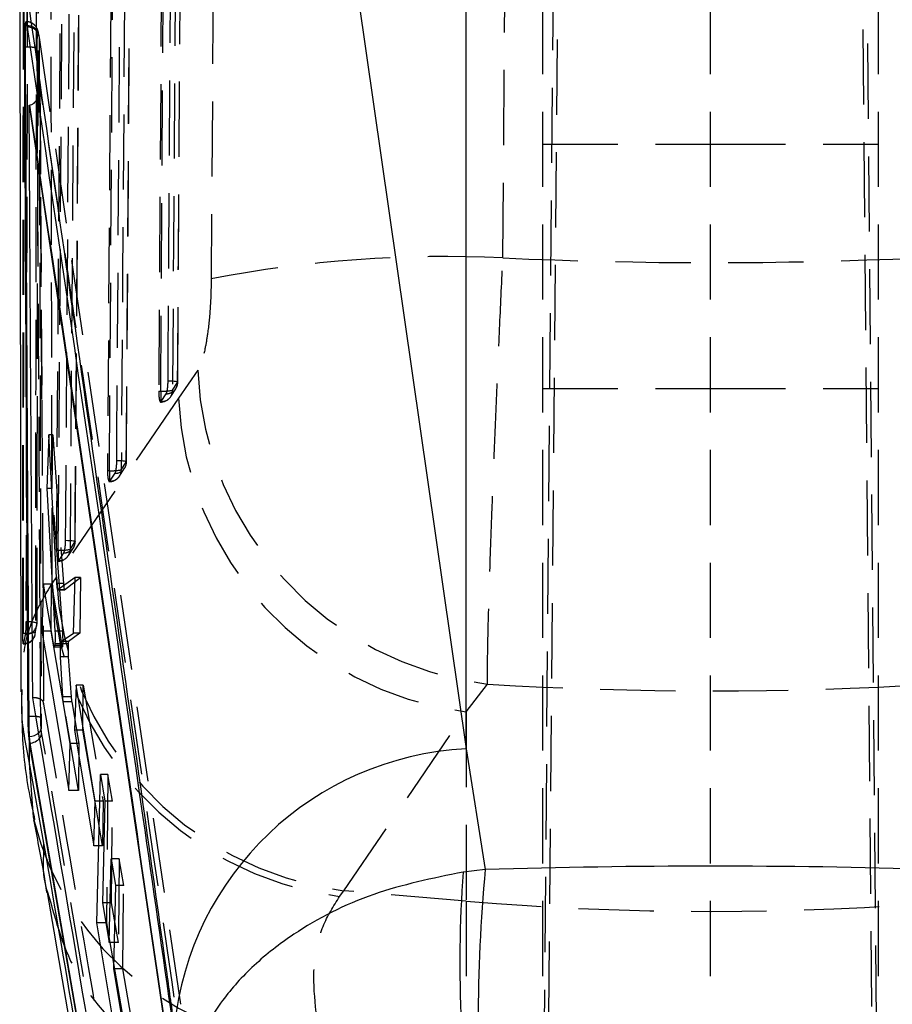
# Model space of a CAD drawing. Extents: x 42 to 518, y 34 to 408.
# Tile 12 of 14: x 483 to 505, y 347 to 371. Entities that reach past the tile are written whole.
import ezdxf

# ---------------------------------------------------------------- set-up
doc = ezdxf.new("R2010")
doc.units = 0
doc.header["$LTSCALE"] = 1.5
doc.linetypes.add('HIDDEN', pattern=[1.905, 1.27, -0.635])
doc.layers.get('0').update_dxf_attribs({"linetype": 'CONTINUOUS'})

msp = doc.modelspace()

# ---------------------------------------------------------------- linework, layer by layer
at = {"color": 7, "linetype": 'CONTINUOUS'}
for p, q in [((494.113191, 353.011375), (494.113191, 381.251891)), ((490.367282, 379.123395), (494.113191, 353.011375)), ((482.801808, 374.4558), (482.832387, 354.460319)), ((482.984351, 372.233373), (482.986732, 371.383232)), ((482.995192, 371.334193), (482.986732, 371.383232)), ((483.00015, 371.300576), (482.995192, 371.334193)), ((482.918633, 370.796343), (482.939268, 370.796343)), ((483.041708, 369.329249), (483.05081, 369.329823)), ((483.041708, 369.329249), (486.827405, 343.621959)), ((483.538484, 360.970226), (483.492267, 359.612827)), ((483.745707, 357.201834), (483.538484, 360.970226)), ((483.492267, 359.612827), (483.69488, 355.99262)), ((483.613128, 359.612827), (483.492267, 359.612827)), ((484.210735, 357.356181), (483.771395, 357.040515)), ((484.168273, 355.943871), (484.210735, 357.356181)), ((483.407967, 357.186836), (483.36583, 355.997389)), ((483.666882, 355.637026), (483.407967, 357.186836)), ((483.938981, 357.040515), (484.207602, 357.251969)), ((483.770002, 357.040045), (483.9377, 357.040045)), ((483.938981, 357.040515), (483.771395, 357.040515)), ((483.891566, 355.99262), (483.815553, 357.040045)), ((483.9377, 357.041066), (483.938981, 357.040515)), ((483.36583, 355.997389), (484.044548, 351.962072)), ((483.596159, 355.997389), (483.36583, 355.997389)), ((483.596159, 355.997389), (483.596699, 356.057127)), ((483.946379, 353.964125), (483.596159, 355.997389)), ((483.891566, 355.99262), (483.69488, 355.99262)), ((483.851129, 355.738451), (484.168273, 355.943871)), ((483.673548, 355.608379), (483.666882, 355.637026)), ((483.679492, 355.600131), (483.834433, 355.600131)), ((483.838668, 355.677543), (483.69493, 355.677543)), ((483.893391, 354.335924), (483.837178, 355.34889)), ((484.228885, 354.626459), (484.194415, 353.489225)), ((484.712904, 351.69213), (484.228885, 354.626459)), ((482.847931, 354.444509), (482.851345, 354.255614)), ((484.082138, 353.151602), (483.905448, 354.209108)), ((483.031301, 353.835938), (483.006172, 353.835938)), ((484.194415, 353.489225), (484.682032, 350.554836)), ((484.398456, 353.489225), (484.194415, 353.489225)), ((484.398456, 353.489225), (484.399392, 353.592766)), ((484.712236, 351.667543), (484.398456, 353.489225)), ((483.042976, 353.176494), (483.044759, 352.652987)), ((483.042976, 353.176494), (483.045958, 353.158032)), ((483.043071, 353.330736), (483.054798, 353.158032)), ((483.045958, 353.158032), (486.804585, 331.375906)), ((483.045958, 353.158032), (483.054798, 353.158032)), ((483.054798, 353.158032), (486.805974, 331.375906)), ((484.044548, 351.962072), (484.082138, 353.151602)), ((494.113191, 353.011375), (494.600568, 349.956406)), ((483.044759, 352.652987), (483.409001, 350.626414)), ((484.75315, 348.602799), (484.852535, 352.36415)), ((484.852535, 352.36415), (484.963566, 351.684151)), ((484.682032, 350.554836), (484.712904, 351.69213)), ((484.963566, 351.684151), (484.898218, 349.11227)), ((485.065249, 348.107678), (485.116645, 350.224403)), ((485.116645, 350.224403), (485.226511, 349.552949)), ((494.600568, 349.956406), (494.038499, 349.891928)), ((485.226511, 349.552949), (485.176876, 347.436224)), ((484.898218, 349.11227), (485.065249, 348.107678)), ((485.429906, 344.56812), (484.75315, 348.602799)), ((484.982927, 348.602799), (484.75315, 348.602799)), ((485.192621, 348.107678), (485.065249, 348.107678)), ((485.08761, 348.107678), (485.180041, 347.571154)), ((485.176876, 347.436224), (485.455897, 345.757594))]:
    msp.add_line(p, q, dxfattribs=at)
at = {"color": 7, "linetype": 'HIDDEN'}
for p, q in [((486.431826, 378.43178), (486.325376, 362.081048)), ((486.806641, 362.304864), (486.911065, 378.534456)), ((496.375815, 378.341948), (496.041952, 340.667212)), ((504.565068, 340.40795), (504.228415, 378.417996)), ((485.146469, 377.646451), (485.026799, 360.064713)), ((485.50814, 360.288439), (485.626009, 377.749031)), ((496.053505, 377.73486), (496.053505, 341.240694)), ((500.303505, 377.73486), (500.303505, 341.176679)), ((504.553505, 377.73486), (504.553505, 341.239513)), ((483.860493, 376.861123), (483.728619, 358.048377)), ((484.21007, 358.272036), (484.340305, 376.963635)), ((483.261774, 365.95389), (483.283175, 375.545224)), ((504.565068, 326.482606), (504.17351, 372.000811)), ((496.041952, 326.225718), (496.432739, 371.677918)), ((482.969204, 371.438344), (482.965533, 371.438292)), ((483.287277, 371.080083), (483.292181, 371.046503)), ((483.290028, 371.086975), (483.292181, 371.046503)), ((483.292181, 371.046503), (487.210339, 344.233525)), ((483.248977, 369.60048), (483.242955, 370.772441)), ((483.315149, 369.85491), (483.361256, 361.848665)), ((483.366609, 361.867947), (483.320702, 369.857555)), ((496.053505, 368.340318), (500.303505, 368.340318)), ((500.303505, 368.340318), (504.553505, 368.340318)), ((483.248463, 360.043754), (483.258877, 365.939764)), ((487.313513, 362.614532), (486.828971, 361.90517)), ((486.632776, 361.943295), (486.760589, 362.141741)), ((486.674865, 362.101612), (486.802711, 362.300081)), ((496.053505, 362.145786), (500.303505, 362.145786)), ((500.303505, 362.145786), (504.553505, 362.145786)), ((483.361256, 361.848665), (483.408395, 354.148415)), ((486.828971, 361.90517), (483.733185, 357.376096)), ((486.325376, 362.081048), (486.375162, 362.081048)), ((486.375162, 362.081048), (486.375162, 361.804088)), ((486.38797, 361.815308), (486.51583, 362.013762)), ((486.375162, 361.804088), (486.38797, 361.815308)), ((483.641109, 360.970226), (483.538484, 360.970226)), ((483.628839, 359.612827), (483.641109, 360.970226)), ((483.641109, 360.970226), (483.912116, 357.201834)), ((485.333418, 359.927108), (485.461188, 360.125562)), ((485.376261, 360.085194), (485.504053, 360.283655)), ((483.241674, 356.199992), (483.248463, 360.043754)), ((483.242603, 356.201788), (483.248618, 360.057739)), ((485.026799, 360.064713), (485.076551, 360.064713)), ((485.076551, 360.064713), (485.076551, 359.787544)), ((485.089259, 359.798973), (485.21706, 359.997434)), ((483.628839, 359.612827), (483.613128, 359.612827)), ((483.815553, 357.040045), (483.628839, 359.612827)), ((485.076551, 359.787767), (485.089259, 359.798973)), ((485.076551, 359.787544), (485.076551, 359.787767)), ((484.036664, 357.910631), (484.164469, 358.109077)), ((484.078065, 358.068799), (484.205825, 358.26726)), ((483.728619, 358.048377), (483.77835, 358.048377)), ((483.77835, 358.048377), (483.77835, 357.771208)), ((483.790992, 357.782637), (483.91876, 357.981098)), ((483.77835, 357.771446), (483.790992, 357.782637)), ((483.77835, 357.771208), (483.77835, 357.771446)), ((483.733185, 357.376096), (483.624583, 357.214307)), ((484.207602, 357.251969), (484.339992, 357.356181)), ((484.339992, 357.356181), (484.210735, 357.356181)), ((484.339992, 357.356181), (484.327223, 355.943871)), ((483.60691, 357.186836), (483.407967, 357.186836)), ((483.596699, 356.057127), (483.60691, 357.186836)), ((483.60691, 357.186836), (483.873865, 355.637026)), ((483.912116, 357.201834), (483.745707, 357.201834)), ((482.881664, 355.948043), (482.896259, 355.948043)), ((483.196864, 355.926913), (483.200349, 355.973785)), ((484.327223, 355.943871), (484.038936, 355.738458)), ((484.327223, 355.943871), (484.168273, 355.943871)), ((482.900065, 355.686394), (482.896259, 355.671955)), ((482.896259, 355.671955), (482.896259, 355.670964)), ((483.873865, 355.637026), (483.666882, 355.637026)), ((483.834433, 355.600131), (483.885927, 355.600131)), ((484.028671, 355.675978), (483.838456, 355.675978)), ((483.898334, 355.677543), (483.838668, 355.677543)), ((484.038936, 355.738458), (483.851129, 355.738458)), ((483.873865, 355.637026), (483.881945, 355.604743)), ((484.034285, 355.34889), (483.837178, 355.34889)), ((484.034285, 355.34889), (484.106273, 354.335924)), ((484.408736, 354.626459), (484.228885, 354.626459)), ((484.399392, 353.592766), (484.408736, 354.626459)), ((484.408736, 354.626459), (484.91418, 351.69213)), ((494.113191, 353.94988), (494.659893, 354.655599)), ((482.851345, 354.255614), (482.857127, 353.93582)), ((484.106273, 354.335924), (483.893391, 354.335924)), ((484.119823, 354.209108), (483.905448, 354.209108)), ((484.119823, 354.209108), (484.301981, 353.151602)), ((484.291226, 351.962072), (483.946379, 353.964125)), ((491.017824, 349.415881), (494.113191, 353.94988)), ((494.113191, 353.94988), (494.113191, 349.155558)), ((483.358026, 353.425523), (483.346299, 353.524198)), ((486.848452, 333.164328), (483.358026, 353.425523)), ((484.301981, 353.151602), (484.082138, 353.151602)), ((484.301981, 353.151602), (484.291226, 351.962072)), ((485.036353, 352.36415), (484.852535, 352.36415)), ((485.036353, 352.36415), (485.002313, 348.602799)), ((485.153501, 351.684151), (485.036353, 352.36415)), ((484.291226, 351.962072), (484.044548, 351.962072)), ((484.903897, 350.554836), (484.712236, 351.667543)), ((484.91418, 351.69213), (484.712904, 351.69213)), ((484.91418, 351.69213), (484.903897, 350.554836)), ((485.153501, 351.684151), (484.963566, 351.684151)), ((485.130225, 349.11227), (485.153501, 351.684151)), ((484.903897, 350.554836), (484.682032, 350.554836)), ((485.322449, 350.224403), (485.116645, 350.224403)), ((485.322449, 350.224403), (485.303293, 348.107678)), ((485.438124, 349.552949), (485.322449, 350.224403)), ((485.438124, 349.552949), (485.226511, 349.552949)), ((485.418968, 347.436224), (485.438124, 349.552949)), ((490.909231, 349.274327), (491.017824, 349.415881)), ((494.113191, 349.155558), (491.017824, 349.415881)), ((485.130225, 349.11227), (484.898218, 349.11227)), ((485.303293, 348.107678), (485.130225, 349.11227)), ((494.113191, 349.155558), (494.113191, 343.477716)), ((485.002313, 348.602799), (484.982927, 348.602799)), ((485.002313, 348.602799), (485.08761, 348.107678)), ((485.303293, 348.107678), (485.192621, 348.107678)), ((485.418968, 347.436224), (485.176876, 347.436224)), ((485.180041, 347.571154), (485.697393, 344.56812)), ((485.708157, 345.757594), (485.418968, 347.436224))]:
    msp.add_line(p, q, dxfattribs=at)
at = {"color": 8, "linetype": 'CONTINUOUS'}
msp.add_line((483.249476, 369.50325), (483.248977, 369.60048), dxfattribs=at)
at = {"color": 7, "linetype": 'HIDDEN', "flags": 128}
for points in [[(486.56153, 362.33328), (486.565449, 362.93981), (486.581116, 365.365927), (486.643639, 375.070405), (486.666081, 378.562858)], [(486.375162, 362.081048), (486.42815, 370.223304), (486.481403, 378.43178)], [(486.78115, 378.45238), (486.777219, 377.845844), (486.761487, 375.419726), (486.698412, 365.71524), (486.674865, 362.101612)], [(486.802711, 362.300081), (486.806643, 362.90661), (486.822363, 365.332735), (486.885091, 375.037221), (486.907608, 378.529688)], [(495.046601, 365.456705), (495.094874, 371.935827), (495.143831, 378.525985)], [(487.740652, 377.996457), (487.698052, 371.406851), (487.656056, 364.928273)], [(485.076551, 360.064713), (485.136169, 368.822542), (485.196073, 377.646451)], [(485.262816, 360.316922), (485.266928, 360.923452), (485.283368, 363.349569), (485.349003, 373.054025), (485.380875, 377.777507)], [(485.495813, 377.666955), (485.4917, 377.060426), (485.475239, 374.634308), (485.409269, 364.929845), (485.376261, 360.085194)], [(485.504053, 360.283655), (485.508174, 360.890185), (485.524647, 363.316302), (485.590417, 373.020766), (485.622355, 377.744262)], [(483.77835, 358.048377), (483.844077, 367.421766), (483.910112, 376.861123)], [(483.964555, 358.300579), (483.968796, 358.907101), (483.985759, 361.333219), (484.053502, 371.03766), (484.094985, 376.992171)], [(484.209849, 376.881567), (484.205609, 376.275038), (484.188646, 373.848927), (484.120691, 364.144479), (484.078065, 358.068799)], [(484.205825, 358.26726), (484.210074, 358.873782), (484.22706, 361.2999), (484.294897, 371.004348), (484.336438, 376.958867)], [(486.802711, 362.300081), (486.80746, 362.305333), (486.800742, 362.310645), (486.782809, 362.315816), (486.754337, 362.320644), (486.716401, 362.324958), (486.670426, 362.328586), (486.618146, 362.331395), (486.56153, 362.33328)], [(485.504053, 360.283655), (485.508793, 360.288908), (485.502066, 360.29422), (485.484125, 360.299398), (485.455646, 360.304234), (485.417701, 360.308555), (485.371721, 360.312199), (485.319436, 360.315022), (485.262816, 360.316922)], [(483.964555, 358.300579), (484.021178, 358.298664), (484.073466, 358.295833), (484.119451, 358.292182), (484.157399, 358.287853), (484.185882, 358.283003), (484.203829, 358.277825), (484.21056, 358.272513), (484.205825, 358.26726)], [(483.236121, 356.141058), (483.236652, 356.143718), (483.241674, 356.199992)]]:
    msp.add_lwpolyline(points, dxfattribs=at)
at = {"color": 8, "linetype": 'CONTINUOUS', "flags": 128}
msp.add_lwpolyline([(483.044759, 352.652987), (483.14585, 351.293494), (483.160101, 351.217923)], dxfattribs=at)
at = {"color": 7, "linetype": 'HIDDEN'}
for centre, radius, start, end in [((483.020875, 371.068792), 0.266641, 2.4270192, 95.5274576), ((483.024057, 371.029522), 0.272105, 12.189204, 95.0404347), ((483.092338, 370.263606), 0.530659, 73.5109998, 91.6388431), ((493.577614, 334.056124), 31.434924, 87.3215334, 100.8579745), ((495.674438, 362.962013), 8.368143, 182.3798456, 263.0363843), ((486.441072, 363.314727), 1.235438, 266.9418233, 280.9083659), ((486.395571, 362.094587), 0.279382, 268.4409772, 1.4407945), ((486.523419, 362.29304), 0.279381, 268.4434611, 1.4440825), ((486.503009, 362.306835), 0.3045, 327.2091059, 359.6286724), ((486.375161, 362.108378), 0.3045, 270, 327.2106254), ((495.188407, 362.24692), 8.366419, 182.3410569, 262.6161713), ((485.22476, 360.276707), 0.279379, 268.4207357, 1.4251064), ((485.204344, 360.290499), 0.3045, 327.2207525, 359.6108283), ((485.142824, 361.298025), 1.235091, 266.9241536, 280.8946763), ((485.076551, 360.092042), 0.3045, 270, 327.2215552), ((485.096958, 360.078257), 0.27939, 268.4210797, 1.4229031), ((483.926519, 358.260381), 0.279391, 268.4085952, 1.4108133), ((483.906112, 358.274163), 0.3045, 327.2272162, 359.5987648), ((483.844906, 359.281122), 1.234541, 266.9096051, 280.8864204), ((483.778351, 358.075706), 0.3045, 270, 327.2276913), ((483.798746, 358.061933), 0.279403, 268.4097419, 1.4081796), ((492.092177, 357.712362), 8.365753, 182.3036528, 262.6215419), ((491.987101, 357.574926), 8.370289, 182.4692539, 262.6012889), ((482.951535, 356.204614), 0.291597, 268.2546956, 347.4109331), ((483.032327, 355.56363), 0.669912, 71.7901047, 96.2362308), ((482.967375, 356.916935), 0.971498, 265.80205, 283.8752609), ((482.896259, 355.975467), 0.3045, 270, 350.8255019), ((482.908695, 355.979128), 0.292861, 268.3112733, 349.7297954), ((483.214127, 353.433965), 0.397511, 72.3583468, 89.8592482), ((483.177675, 353.5513), 0.170788, 310.3649944, 350.8691501), ((483.108677, 353.437455), 0.249634, 323.8378017, 357.2601915), ((490.428316, 353.010792), 7.486075, 193.8566658, 269.9585142), ((500.323299, 423.004775), 74.109867, 265.19320808, 274.80679192)]:
    msp.add_arc(centre, radius, start, end, dxfattribs=at)
at = {"color": 8, "linetype": 'CONTINUOUS'}
for centre, radius, start, end in [((482.957699, 367.759721), 3.036678, 87.7454169, 90.3477634), ((483.056843, 351.100727), 2.73533, 86.683133, 90.5350166), ((483.032633, 353.736708), 0.406106, 271.4728172, 309.0150156), ((483.046455, 353.487117), 0.329191, 271.452387, 323.2498198)]:
    msp.add_arc(centre, radius, start, end, dxfattribs=at)
at = {"color": 7, "linetype": 'CONTINUOUS'}
for centre, radius, start, end in [((494.504965, 345.203388), 7.817809, 92.8724714, 174.3646069), ((525.131133, 347.61135), 31.17616, 175.8049897, 189.9429877), ((535.838904, 346.096539), 41.418582, 174.6527522, 185.3472478)]:
    msp.add_arc(centre, radius, start, end, dxfattribs=at)
at = {"color": 7, "linetype": 'HIDDEN'}
for centre, major_axis, ratio, start_param, end_param in [((500.323299, 409.142533), (71.253, 0), 0.614796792, 4.638265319, 4.786381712), ((484.050434, 355.458997), (-0.010219, 0.279996), 0.078406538, 0.059120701, 0.681302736), ((500.323299, 409.142533), (71.253, 0), 0.767123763, 4.632821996, 4.791668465), ((484.121981, 354.447444), (-0.010044, 0.275199), 0.078406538, 1.985163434, 2.615151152)]:
    msp.add_ellipse(centre, major_axis=major_axis, ratio=ratio, start_param=start_param, end_param=end_param, dxfattribs=at)
at = {"color": 7, "linetype": 'CONTINUOUS'}
msp.add_ellipse((500.323299, 324.112558), major_axis=(71.253, 0), ratio=0.36388089, start_param=1.49095213, end_param=1.651198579, dxfattribs=at)
at = {"color": 7, "linetype": 'HIDDEN'}
for points, knots in [([(483.624583, 357.214307), (483.619035, 360.263129), (483.606832, 366.96919), (483.595906, 373.676196), (483.589947, 377.333951)], [0, 0, 0, 0, 0.454636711, 1, 1, 1, 1]), ([(483.004816, 375.573238), (483.004255, 375.374647), (483.001412, 374.36736), (482.989809, 370.125298), (482.974376, 363.876002), (482.963831, 358.435398), (482.959556, 356.229578)], [0, 0, 0, 0, 0.030799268, 0.156219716, 0.657900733, 1, 1, 1, 1]), ([(483.226521, 375.314956), (483.220961, 372.067072), (483.211571, 366.58108), (483.204053, 360.134022), (483.201205, 356.93485), (483.200349, 355.973785)], [0, 0, 0, 0, 0.50377781, 0.850929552, 1, 1, 1, 1]), ([(483.258877, 365.939764), (483.263592, 368.177056), (483.270339, 371.378114), (483.278239, 374.579171), (483.280618, 375.542936)], [0, 0, 0, 0, 0.698922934, 1, 1, 1, 1]), ([(482.881664, 355.948043), (482.882769, 357.611378), (482.884979, 360.938048), (482.891343, 367.38537), (482.898388, 372.169358), (482.902983, 375.290011)], [0, 0, 0, 0, 0.257988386, 0.515976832, 1, 1, 1, 1]), ([(482.896259, 355.948043), (482.899566, 359.274713), (482.905974, 365.722037), (482.91729, 372.169358), (482.922767, 375.290011)], [0, 0, 0, 0, 0.515976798, 1, 1, 1, 1]), ([(483.284425, 371.117068), (483.282851, 371.130192), (483.278716, 371.164676), (483.268339, 371.207947), (483.244379, 371.272268), (483.201524, 371.338928), (483.130945, 371.400198), (483.046835, 371.439732), (482.988189, 371.438516), (482.965524, 371.438046)], [0, 0, 0, 0, 0.099178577, 0.260602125, 0.384578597, 0.52531128, 0.691658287, 0.880834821, 1, 1, 1, 1]), ([(483.242955, 370.772441), (483.243075, 370.819275), (483.243311, 370.91119), (483.248023, 371.026458), (483.255405, 371.108109), (483.26515, 371.146784), (483.27632, 371.141643), (483.283624, 371.100606), (483.287277, 371.080083)], [0, 0, 0, 0, 0.171948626, 0.33746383, 0.503119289, 0.668824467, 0.834379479, 1, 1, 1, 1]), ([(483.290032, 371.087012), (483.288884, 371.094722), (483.287245, 371.105736), (483.285675, 371.116757), (483.285204, 371.120063)], [0, 0, 0, 0, 0.700042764, 1, 1, 1, 1]), ([(483.292181, 371.046503), (483.298406, 368.872891), (483.315132, 363.032533), (483.334278, 357.191419), (483.346299, 353.524198)], [0, 0, 0, 0, 0.372171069, 1, 1, 1, 1]), ([(483.249476, 369.50325), (483.269261, 369.549576), (483.316538, 369.660277), (483.319015, 369.783288), (483.31521, 369.853797), (483.315149, 369.85491)], [0, 0, 0, 0, 0.4146148, 0.990763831, 1, 1, 1, 1]), ([(487.133078, 343.889666), (486.508599, 348.169664), (485.245562, 356.826147), (483.963384, 365.479836), (483.315149, 369.85491)], [0, 0, 0, 0, 0.494426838, 1, 1, 1, 1]), ([(483.334597, 353.812781), (483.318169, 356.639379), (483.287772, 361.869518), (483.261534, 367.099692), (483.249476, 369.50325)], [0, 0, 0, 0, 0.540444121, 1, 1, 1, 1]), ([(494.659893, 354.655599), (494.658549, 354.815228), (494.655596, 355.165896), (494.671859, 356.02494), (494.707455, 357.27654), (494.760899, 358.791474), (494.826543, 360.471701), (494.893498, 362.079842), (494.966921, 363.759679), (495.020041, 364.891029), (495.046601, 365.456705)], [0, 0, 0, 0, 0.106310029, 0.233537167, 0.360763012, 0.523360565, 0.642348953, 0.761337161, 0.880668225, 1, 1, 1, 1]), ([(487.656056, 364.928273), (487.650791, 364.683822), (487.645501, 364.438235), (487.613947, 363.967903), (487.575212, 363.583437), (487.486705, 363.06886), (487.398354, 362.759982), (487.332947, 362.64785), (487.313513, 362.614532)], [0, 0, 0, 0, 0.235153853, 0.236246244, 0.472330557, 0.635247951, 0.891619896, 1, 1, 1, 1]), ([(486.51583, 362.013762), (486.517569, 362.016769), (486.525235, 362.030023), (486.538139, 362.071832), (486.551459, 362.151776), (486.559685, 362.243535), (486.560959, 362.305542), (486.56153, 362.33328)], [0, 0, 0, 0, 0.071512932, 0.315243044, 0.558961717, 0.802701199, 1, 1, 1, 1]), ([(486.325376, 362.081048), (486.325746, 362.047669), (486.326485, 361.980915), (486.335087, 361.895589), (486.348198, 361.833734), (486.362472, 361.805398), (486.37183, 361.804432), (486.375162, 361.804088)], [0, 0, 0, 0, 0.217800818, 0.435575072, 0.654733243, 0.877073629, 1, 1, 1, 1]), ([(485.21706, 359.997434), (485.21883, 360.000499), (485.226525, 360.013825), (485.239447, 360.055865), (485.252758, 360.135915), (485.26096, 360.227563), (485.262244, 360.289375), (485.262816, 360.316922)], [0, 0, 0, 0, 0.072793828, 0.316544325, 0.560277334, 0.804033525, 1, 1, 1, 1]), ([(485.026799, 360.064713), (485.027159, 360.031334), (485.027879, 359.964582), (485.036445, 359.879259), (485.049527, 359.817394), (485.06381, 359.789), (485.073191, 359.788092), (485.076551, 359.787767)], [0, 0, 0, 0, 0.2175554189, 0.4350720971, 0.6539429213, 0.8760173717, 1, 1, 1, 1]), ([(483.91876, 357.981098), (483.92055, 357.984203), (483.928266, 357.997585), (483.9412, 358.039769), (483.954503, 358.119907), (483.962693, 358.211474), (483.963982, 358.273157), (483.964555, 358.300579)], [0, 0, 0, 0, 0.073651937, 0.317416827, 0.561151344, 0.804902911, 1, 1, 1, 1]), ([(483.624583, 357.214307), (483.447367, 356.918225), (483.092932, 356.326058), (482.851654, 355.397875), (482.855165, 354.72606), (482.856553, 354.460326)], [0, 0, 0, 0, 0.376732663, 0.753469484, 1, 1, 1, 1]), ([(483.912116, 357.201834), (483.914342, 357.174659), (483.918793, 357.12031), (483.92692, 357.065369), (483.933415, 357.041325), (483.936785, 357.041121), (483.9377, 357.041066)], [0, 0, 0, 0, 0.296333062, 0.592650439, 0.889398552, 1, 1, 1, 1]), ([(482.959556, 356.229578), (482.959279, 356.197109), (482.95871, 356.130274), (482.954984, 356.035765), (482.949538, 355.958537), (482.945034, 355.924698), (482.942725, 355.913496), (482.942654, 355.913152)], [0, 0, 0, 0, 0.237609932, 0.489092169, 0.740578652, 0.9920491, 1, 1, 1, 1]), ([(483.200349, 355.973785), (483.20567, 356.005917), (483.218159, 356.081344), (483.233098, 356.156724), (483.241674, 356.199992)], [0, 0, 0, 0, 0.426006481, 1, 1, 1, 1]), ([(482.896259, 355.671955), (482.894505, 355.672558), (482.890996, 355.673764), (482.886602, 355.718839), (482.883421, 355.790434), (482.881841, 355.871945), (482.881713, 355.92689), (482.881664, 355.948043)], [0, 0, 0, 0, 0.216358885, 0.432713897, 0.648901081, 0.86483031, 1, 1, 1, 1]), ([(482.942654, 355.913152), (482.930126, 355.850734), (482.914958, 355.775165), (482.902272, 355.699552), (482.900065, 355.686394)], [0, 0, 0, 0, 0.825980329, 1, 1, 1, 1]), ([(483.885927, 355.604102), (483.887095, 355.603263), (483.890781, 355.600614), (483.895249, 355.62673), (483.897388, 355.661952), (483.898334, 355.677543)], [0, 0, 0, 0, 0.205513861, 0.648331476, 1, 1, 1, 1]), ([(483.898334, 355.677543), (483.899242, 355.700309), (483.900339, 355.727814), (483.899829, 355.763747), (483.899741, 355.769937)], [0, 0, 0, 0, 0.827723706, 1, 1, 1, 1]), ([(484.028671, 355.675978), (484.027723, 355.653908), (484.025827, 355.609768), (484.026403, 355.520487), (484.029225, 355.429698), (484.032683, 355.37448), (484.034285, 355.34889)], [0, 0, 0, 0, 0.258708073, 0.517423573, 0.776354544, 1, 1, 1, 1]), ([(483.408395, 354.148415), (483.408482, 354.148981), (483.409054, 354.152733), (483.41104, 354.175655), (483.399974, 354.21419), (483.354768, 354.258321), (483.290287, 354.28924), (483.214542, 354.307743), (483.158817, 354.30942), (483.132748, 354.310205)], [0, 0, 0, 0, 0.007109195, 0.047110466, 0.28722534, 0.494904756, 0.676265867, 0.848550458, 1, 1, 1, 1]), ([(483.408395, 354.148415), (484.010365, 350.594787), (485.207298, 343.528886), (486.428774, 336.462629), (487.035938, 332.95018)], [0, 0, 0, 0, 0.502926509, 1, 1, 1, 1]), ([(483.346299, 353.524198), (483.345526, 353.533696), (483.341805, 353.579418), (483.336588, 353.675844), (483.335261, 353.767114), (483.334597, 353.812781)], [0, 0, 0, 0, 0.115833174, 0.557605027, 1, 1, 1, 1]), ([(483.510679, 349.381623), (483.712606, 348.650225), (484.12528, 347.155479), (485.811978, 345.347261), (488.086504, 344.053461), (489.885209, 343.838111), (490.78456, 343.730436)], [0, 0, 0, 0, 0.242069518, 0.494713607, 0.747356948, 1, 1, 1, 1]), ([(490.422895, 345.524718), (490.31957, 346.255703), (490.162853, 347.364422), (490.448907, 348.538939), (490.755791, 349.029201), (490.909231, 349.274327)], [0, 0, 0, 0, 0.491768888, 0.745888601, 1, 1, 1, 1])]:
    msp.add_open_spline(points, degree=3, knots=knots, dxfattribs=at)
at = {"color": 7, "linetype": 'CONTINUOUS'}
for points, knots in [([(486.72494, 345.971079), (486.66231, 346.417368), (485.430561, 355.194527), (484.17555, 363.936192), (482.984351, 372.233373)], [0, 0, 0, 0, 0.050846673, 1, 1, 1, 1]), ([(482.969204, 371.438344), (482.968438, 371.439301), (482.961208, 371.448327), (482.948114, 371.431372), (482.933167, 371.329204), (482.923011, 371.159296), (482.91854, 370.97027), (482.918608, 370.843877), (482.918633, 370.796343)], [0, 0, 0, 0, 0.025184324, 0.237678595, 0.449922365, 0.661600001, 0.87273305, 1, 1, 1, 1]), ([(482.986732, 371.383232), (482.984002, 371.395397), (482.978126, 371.421584), (482.972315, 371.4325), (482.969204, 371.438344)], [0, 0, 0, 0, 0.464557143, 1, 1, 1, 1]), ([(486.91038, 344.481361), (486.894923, 344.589179), (486.81764, 345.128265), (486.492517, 347.392362), (485.217353, 356.226442), (483.981954, 364.625569), (483.00015, 371.300576)], [0, 0, 0, 0, 0.012056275, 0.060281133, 0.253180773, 1, 1, 1, 1]), ([(482.918633, 370.796343), (482.932097, 367.969602), (482.959023, 362.316118), (482.990456, 356.662666), (483.006172, 353.835938)], [0, 0, 0, 0, 0.499999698, 1, 1, 1, 1]), ([(482.939268, 370.796343), (482.953478, 367.969599), (482.981898, 362.316114), (483.014833, 356.662663), (483.031301, 353.835938)], [0, 0, 0, 0, 0.500000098, 1, 1, 1, 1]), ([(483.132748, 354.310205), (483.132065, 354.416547), (483.126185, 355.331583), (483.09984, 359.481389), (483.070162, 364.381398), (483.046633, 368.47272), (483.041708, 369.329249)], [0, 0, 0, 0, 0.021241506, 0.182775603, 0.828911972, 1, 1, 1, 1]), ([(483.05081, 369.329823), (483.070174, 369.333196), (483.114027, 369.340835), (483.180068, 369.387537), (483.230344, 369.443526), (483.245295, 369.490198), (483.249476, 369.50325)], [0, 0, 0, 0, 0.198585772, 0.449723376, 0.846113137, 1, 1, 1, 1]), ([(483.05081, 369.329823), (483.050874, 369.32939), (483.686479, 365.034433), (484.954758, 356.476967), (486.204992, 347.904202), (486.829505, 343.621959)], [0, 0, 0, 0, 0.000050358, 0.500508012, 1, 1, 1, 1]), ([(483.771395, 357.040515), (483.768685, 357.041765), (483.763264, 357.044267), (483.75522, 357.087402), (483.749295, 357.143821), (483.746646, 357.186649), (483.745707, 357.201834)], [0, 0, 0, 0, 0.281504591, 0.563003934, 0.845048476, 1, 1, 1, 1]), ([(483.69488, 355.99262), (483.696256, 355.963075), (483.699008, 355.903982), (483.699812, 355.809147), (483.69829, 355.731185), (483.695893, 355.69292), (483.69493, 355.677543)], [0, 0, 0, 0, 0.272832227, 0.545681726, 0.817429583, 1, 1, 1, 1]), ([(483.899741, 355.769937), (483.899592, 355.79283), (483.899257, 355.844682), (483.896084, 355.923933), (483.892878, 355.97267), (483.891566, 355.99262)], [0, 0, 0, 0, 0.318297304, 0.720947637, 1, 1, 1, 1]), ([(483.69493, 355.677543), (483.693114, 355.658607), (483.689484, 355.62074), (483.683727, 355.598154), (483.680243, 355.602349), (483.679492, 355.603253)], [0, 0, 0, 0, 0.4396563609, 0.8792324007, 1, 1, 1, 1]), ([(483.837178, 355.34889), (483.835834, 355.378963), (483.833145, 355.439112), (483.83248, 355.534586), (483.834229, 355.617619), (483.83713, 355.657671), (483.838456, 355.675978)], [0, 0, 0, 0, 0.260748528, 0.521531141, 0.78130991, 1, 1, 1, 1]), ([(483.838456, 355.675978), (483.840422, 355.693913), (483.844048, 355.726979), (483.848906, 355.734855), (483.851129, 355.738458)], [0, 0, 0, 0, 0.542418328, 1, 1, 1, 1]), ([(486.7365, 333.202646), (486.726212, 333.261973), (486.645304, 333.728529), (486.282532, 335.823888), (485.081732, 342.801267), (483.969353, 349.369974), (483.132748, 354.310205)], [0, 0, 0, 0, 0.008430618, 0.066300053, 0.297777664, 1, 1, 1, 1]), ([(483.905448, 354.209108), (483.902916, 354.227075), (483.898194, 354.260591), (483.894913, 354.312052), (483.893391, 354.335924)], [0, 0, 0, 0, 0.536101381, 1, 1, 1, 1]), ([(482.857127, 353.93582), (482.858715, 353.776629), (482.865976, 353.0489), (482.978646, 352.14472), (483.138039, 351.41397), (483.180592, 351.218884)], [0, 0, 0, 0, 0.170297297, 0.778497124, 1, 1, 1, 1]), ([(483.006172, 353.835938), (483.007274, 353.755827), (483.009478, 353.595608), (483.021071, 353.373799), (483.033485, 353.241332), (483.041506, 353.18654), (483.042976, 353.176494)], [0, 0, 0, 0, 0.3099371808, 0.6198605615, 0.9303039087, 1, 1, 1, 1]), ([(483.031301, 353.835938), (483.031969, 353.756001), (483.033305, 353.596182), (483.038554, 353.427389), (483.042294, 353.347369), (483.043071, 353.330736)], [0, 0, 0, 0, 0.442179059, 0.884056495, 1, 1, 1, 1]), ([(483.154178, 351.218109), (483.239017, 350.778606), (483.348928, 350.209217), (483.460298, 349.529587), (483.485703, 349.374553)], [0, 0, 0, 0, 0.771884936, 1, 1, 1, 1]), ([(483.409001, 350.626414), (483.407871, 350.568219), (483.400393, 350.182955), (483.370784, 349.750033), (483.498975, 349.412446), (483.510679, 349.381623)], [0, 0, 0, 0, 0.139179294, 0.921405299, 1, 1, 1, 1]), ([(483.409001, 350.626414), (483.9862, 347.261593), (485.080552, 340.881998), (486.202872, 334.469476), (486.733241, 331.439142)], [0, 0, 0, 0, 0.527435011, 1, 1, 1, 1]), ([(494.038499, 349.891928), (493.265212, 349.733021), (491.695882, 349.41053), (489.931653, 348.49813), (488.708239, 347.541037), (487.836585, 346.573416), (487.194496, 345.417739), (487.007276, 344.544442), (486.987782, 344.09886), (486.9876, 344.09471)], [0, 0, 0, 0, 0.202940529, 0.411852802, 0.539873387, 0.667918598, 0.829015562, 0.998407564, 1, 1, 1, 1]), ([(483.494673, 349.376587), (484.395942, 344.122141), (485.483355, 337.782466), (486.632942, 331.401054), (486.829729, 330.308681)], [0, 0, 0, 0, 0.828819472, 1, 1, 1, 1])]:
    msp.add_open_spline(points, degree=3, knots=knots, dxfattribs=at)
at = {"color": 8, "linetype": 'CONTINUOUS'}
for points, knots in [([(482.965533, 371.438292), (482.964291, 371.439096), (482.959407, 371.442257), (482.951815, 371.381321), (482.944369, 371.241491), (482.939627, 371.039073), (482.939389, 370.878254), (482.939268, 370.796343)], [0, 0, 0, 0, 0.078040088, 0.306833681, 0.535341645, 0.763330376, 1, 1, 1, 1]), ([(482.856553, 354.460326), (482.849099, 354.314715), (482.821035, 353.7665), (482.950028, 353.12448), (483.044759, 352.652987)], [0, 0, 0, 0, 0.265609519, 1, 1, 1, 1])]:
    msp.add_open_spline(points, degree=3, knots=knots, dxfattribs=at)

doc.saveas('drawing.dxf')
